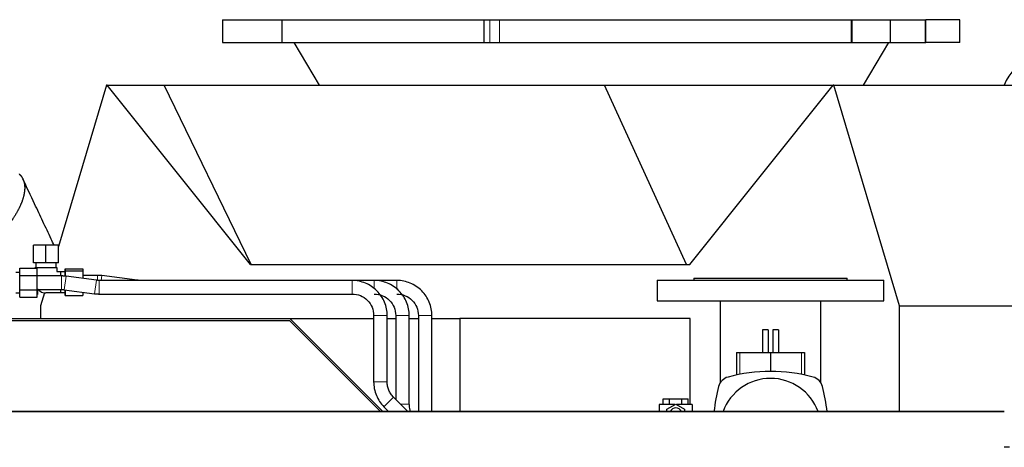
# Model space of a CAD drawing. Header units: inches. Extents: x 0 to 29700, y -16 to 21000.
# Tile 156 of 256: x 14727 to 15596, y 11551 to 11927. Entities that reach past the tile are written whole.
import ezdxf

# ---------------------------------------------------------------- set-up
doc = ezdxf.new("R2010")
doc.units = ezdxf.units.IN
doc.layers.add('1', color=7, linetype='Continuous', true_color=0xffffff)

msp = doc.modelspace()

# ---------------------------------------------------------------- linework, layer by layer
at = {"layer": '1', "color": 2, "linetype": 'Continuous', "lineweight": 25}
for p, q in [((14906.374, 11927.34), (14958.806, 11927.34)), ((14906.374, 11927.34), (14906.374, 11907.34)), ((14958.808, 11927.34), (15136.85, 11927.34)), ((14958.808, 11907.34), (14958.808, 11927.34)), ((15136.85, 11927.34), (15141.967, 11927.34)), ((15136.85, 11907.34), (15136.85, 11927.34)), ((15141.967, 11927.34), (15150.351, 11927.34)), ((15150.351, 11927.34), (15460.609, 11927.34)), ((15460.609, 11927.34), (15461.355, 11927.34)), ((15461.355, 11927.34), (15495.141, 11927.34)), ((15495.141, 11927.34), (15525.716, 11927.34)), ((15495.141, 11907.34), (15495.141, 11927.34)), ((15525.716, 11927.34), (15526.266, 11927.34)), ((15556.374, 11927.34), (15526.266, 11927.34)), ((15556.374, 11907.34), (15556.374, 11927.34)), ((14906.374, 11907.34), (14958.806, 11907.34)), ((14958.808, 11907.34), (15136.85, 11907.34)), ((14969.119, 11907.34), (14991.374, 11869.559)), ((15136.85, 11907.34), (15141.967, 11907.34)), ((15141.967, 11907.34), (15150.351, 11907.34)), ((15150.351, 11907.34), (15460.609, 11907.34)), ((15460.609, 11907.34), (15461.355, 11907.34)), ((15461.355, 11907.34), (15495.141, 11907.34)), ((15471.374, 11869.559), (15493.628, 11907.34)), ((15495.141, 11907.34), (15525.716, 11907.34)), ((15525.716, 11907.34), (15526.266, 11907.34)), ((15556.374, 11907.34), (15526.266, 11907.34)), ((14803.863, 11869.559), (14761.552, 11727.643)), ((14804.451, 11869.559), (14803.863, 11869.559)), ((14804.451, 11869.559), (14854.693, 11869.559)), ((14930.922, 11711.7), (14804.451, 11869.559)), ((14854.693, 11869.559), (15242.971, 11869.559)), ((14931.634, 11711.7), (14854.693, 11869.559)), ((15242.971, 11869.559), (15444.638, 11869.559)), ((15315.308, 11711.7), (15242.971, 11869.559)), ((15318.167, 11711.7), (15444.638, 11869.559)), ((15445.226, 11869.559), (15444.638, 11869.559)), ((15503.172, 11675.203), (15445.226, 11869.559)), ((15445.226, 11869.559), (15674.083, 11869.559)), ((14750.551, 11728.605), (14739.551, 11728.605)), ((14739.551, 11713.105), (14739.551, 11728.605)), ((14761.551, 11728.605), (14750.551, 11728.605)), ((14750.551, 11713.105), (14750.551, 11728.605)), ((14761.551, 11713.105), (14761.551, 11728.605)), ((14750.551, 11713.105), (14739.551, 11713.105)), ((14741.551, 11713.105), (14741.551, 11709.105)), ((14761.551, 11713.105), (14750.551, 11713.105)), ((14759.551, 11709.105), (14759.551, 11713.105)), ((14930.922, 11711.7), (14931.634, 11711.7)), ((14931.634, 11711.7), (15315.308, 11711.7)), ((15315.308, 11711.7), (15318.167, 11711.7)), ((14727.441, 11704.605), (14723.941, 11704.605)), ((14727.441, 11701.955), (14727.441, 11708.306)), ((14727.441, 11708.306), (14742.941, 11708.306)), ((14741.051, 11709.105), (14760.051, 11709.105)), ((14741.051, 11708.306), (14741.051, 11709.105)), ((14742.941, 11701.955), (14742.941, 11708.306)), ((14760.051, 11709.105), (14760.051, 11705.605)), ((14760.051, 11705.605), (14763.551, 11705.605)), ((14763.551, 11705.605), (14763.551, 11701.604)), ((14767.551, 11705.105), (14763.551, 11705.105)), ((14767.551, 11707.831), (14783.051, 11707.831)), ((14767.551, 11707.831), (14767.551, 11706.196)), ((14767.551, 11701.387), (14767.551, 11707.831)), ((14767.551, 11706.196), (14783.051, 11706.196)), ((14767.551, 11706.196), (14767.551, 11701.387)), ((14767.551, 11705.105), (14767.551, 11701.491)), ((14783.051, 11707.831), (14783.051, 11706.196)), ((14783.051, 11706.196), (14783.051, 11699.376)), ((14727.441, 11689.254), (14727.441, 11701.955)), ((14727.441, 11701.955), (14742.941, 11701.955)), ((14742.941, 11689.254), (14742.941, 11701.955)), ((14764.282, 11701.605), (14742.941, 11701.605)), ((14795.089, 11697.771), (14768.38, 11701.333)), ((15020.497, 11697.605), (14797.6, 11697.605)), ((14831.105, 11697.765), (14799.944, 11701.843)), ((14855.965, 11697.605), (14833.571, 11697.605)), ((15039.962, 11697.605), (14855.962, 11697.605)), ((15059.962, 11697.605), (15039.96, 11697.605)), ((15289.433, 11697.712), (15389.433, 11697.712)), ((15289.433, 11697.712), (15289.433, 11679.712)), ((15321.933, 11699.712), (15456.933, 11699.712)), ((15321.933, 11699.712), (15321.933, 11697.712)), ((15389.433, 11697.712), (15489.433, 11697.712)), ((15456.933, 11697.712), (15456.933, 11699.712)), ((15489.433, 11679.712), (15489.433, 11697.712)), ((14723.941, 11686.605), (14727.441, 11686.605)), ((14727.441, 11682.903), (14727.441, 11689.254)), ((14727.441, 11689.254), (14742.941, 11689.254)), ((14742.941, 11689.605), (14764.282, 11689.605)), ((14742.941, 11682.903), (14742.941, 11689.254)), ((14742.941, 11685.105), (14743.051, 11685.105)), ((14743.051, 11690.274), (14743.051, 11685.105)), ((14743.051, 11690.105), (14743.186, 11690.105)), ((14749.34, 11686.685), (14745.917, 11675.203)), ((14763.551, 11686.605), (14750.551, 11686.605)), ((14763.551, 11689.605), (14763.551, 11686.605)), ((14763.551, 11687.105), (14767.551, 11687.105)), ((14766.794, 11689.438), (14793.503, 11685.877)), ((14767.551, 11689.337), (14767.551, 11687.105)), ((14767.551, 11686.014), (14767.551, 11689.337)), ((14767.551, 11689.337), (14767.551, 11684.379)), ((14767.551, 11684.379), (14767.551, 11686.014)), ((14783.051, 11687.27), (14783.051, 11684.379)), ((14797.6, 11685.605), (15020.497, 11685.605)), ((14727.441, 11682.903), (14742.941, 11682.903)), ((14767.551, 11684.379), (14783.051, 11684.379)), ((15289.433, 11679.712), (15489.433, 11679.712)), ((15344.983, 11679.712), (15344.983, 11607.304)), ((15433.883, 11607.304), (15433.883, 11679.712)), ((14745.917, 11675.203), (14745.917, 11664.099)), ((15503.172, 11582.101), (15503.172, 11675.203)), ((15503.172, 11675.203), (15732.029, 11675.203)), ((14965.474, 11662.105), (14415.474, 11662.105)), ((14415.551, 11664.105), (14965.551, 11664.105)), ((15045.473, 11582.106), (14965.474, 11662.105)), ((14965.551, 11664.105), (15039.499, 11664.105)), ((14965.551, 11664.105), (15047.549, 11582.106)), ((15039.497, 11666.605), (15039.497, 11608.188)), ((15051.496, 11664.105), (15058.961, 11664.105)), ((15051.497, 11608.188), (15051.497, 11666.605)), ((15058.962, 11666.605), (15058.962, 11592.853)), ((15070.961, 11664.105), (15078.96, 11664.105)), ((15070.962, 11588.69), (15070.962, 11666.605)), ((15078.962, 11666.605), (15078.962, 11582.106)), ((15090.96, 11664.105), (15115.551, 11664.105)), ((15090.962, 11582.106), (15090.962, 11666.605)), ((15318.498, 11664.105), (15115.551, 11664.105)), ((15115.551, 11664.105), (15115.551, 11582.106)), ((15318.498, 11588.217), (15318.498, 11664.105)), ((15387.378, 11654.162), (15382.463, 11654.162)), ((15382.463, 11654.162), (15382.463, 11634.212)), ((15387.378, 11654.162), (15387.378, 11634.212)), ((15396.403, 11654.162), (15391.488, 11654.162)), ((15391.488, 11654.162), (15391.488, 11634.212)), ((15396.403, 11654.162), (15396.403, 11634.212)), ((15359.433, 11634.212), (15362.272, 11634.212)), ((15359.433, 11634.212), (15359.433, 11614.267)), ((15362.272, 11634.212), (15389.433, 11634.212)), ((15389.433, 11634.212), (15389.433, 11617.376)), ((15389.433, 11634.212), (15416.594, 11634.212)), ((15416.594, 11634.212), (15419.433, 11634.212)), ((15419.433, 11634.212), (15419.433, 11614.267)), ((15069.711, 11582.104), (15057.062, 11594.753)), ((15294.909, 11593.22), (15300.394, 11593.22)), ((15294.909, 11588.22), (15294.909, 11593.22)), ((15300.394, 11588.22), (15300.394, 11593.22)), ((15300.394, 11593.22), (15311.363, 11593.22)), ((15311.363, 11593.22), (15316.848, 11593.22)), ((15311.363, 11588.22), (15311.363, 11593.22)), ((15316.848, 11588.22), (15316.848, 11593.22)), ((13785.551, 11582.105), (15595.551, 11582.105)), ((15595.551, 11582.105), (13785.551, 11582.105)), ((15048.577, 11586.268), (15052.741, 11582.104)), ((15291.379, 11588.22), (15291.379, 11582.104)), ((15305.103, 11588.22), (15291.379, 11588.22)), ((15298.04, 11584.142), (15305.969, 11588.719)), ((15298.04, 11582.105), (15298.04, 11584.142)), ((15305.969, 11588.719), (15313.628, 11584.297)), ((15320.379, 11588.22), (15306.834, 11588.22)), ((15313.628, 11584.297), (15313.628, 11582.105)), ((15320.379, 11588.22), (15320.379, 11582.104)), ((15600.13, 11550.589), (15595.551, 11550.589))]:
    msp.add_line(p, q, dxfattribs=at)
at = {"layer": '1', "color": 110, "linetype": 'Continuous', "lineweight": 13}
for p, q in [((15141.967, 11907.34), (15141.967, 11927.34)), ((15150.351, 11907.34), (15150.351, 11927.34)), ((15460.609, 11907.34), (15460.609, 11927.34)), ((15461.355, 11907.34), (15461.355, 11927.34)), ((15525.716, 11907.34), (15525.716, 11927.34)), ((15526.266, 11907.34), (15526.266, 11927.34)), ((14764.282, 11689.605), (14764.282, 11701.605)), ((14766.794, 11689.438), (14768.38, 11701.333)), ((14793.503, 11685.877), (14795.089, 11697.771)), ((14795.922, 11702.105), (14795.922, 11697.749)), ((14797.6, 11685.605), (14797.6, 11697.605)), ((14799.944, 11701.843), (14799.39, 11697.604)), ((14831.105, 11697.765), (14831.083, 11697.605)), ((15020.497, 11685.605), (15020.497, 11697.605)), ((15039.962, 11697.605), (15039.962, 11690.108)), ((15059.962, 11697.605), (15059.962, 11689.729)), ((15039.497, 11666.605), (15051.497, 11666.605)), ((15058.963, 11666.605), (15070.962, 11666.605)), ((15362.272, 11634.212), (15362.272, 11614.833)), ((15416.594, 11634.212), (15416.594, 11614.833)), ((15039.497, 11608.188), (15051.497, 11608.188)), ((15048.577, 11586.268), (15057.062, 11594.753)), ((15063.126, 11588.69), (15070.962, 11588.69))]:
    msp.add_line(p, q, dxfattribs=at)
at = {"layer": '1', "color": 2, "linetype": 'Continuous', "lineweight": 25}
for centre, radius, start, end in [((14750.551, 11696.105), 9.5, 223.174687, 270), ((15389.433, 11471.079), 146.297, 75.151721, 104.848279), ((15354.933, 11601.212), 11.668, 104.848279, 165.151721), ((15389.433, 11566.712), 44.614, 90, 159.8175), ((15389.433, 11566.712), 44.614, 20.1825, 90), ((15423.933, 11601.212), 11.668, 14.848279, 75.151721), ((15485.066, 11566.712), 146.297, 165.151721, 173.960462), ((15293.799, 11566.712), 146.297, 6.039538, 14.848279), ((15305.879, 11579.72), 5.5, 90, 154.305), ((15305.879, 11579.72), 5.5, 25.695, 90)]:
    msp.add_arc(centre, radius, start, end, dxfattribs=at)
msp.add_ellipse((15619.676, 11857.321), major_axis=(0, -32), ratio=0.819152, start_param=1.9632359, end_param=4.3199494, dxfattribs=at)
at = {"layer": '1', "color": 110, "linetype": 'Continuous', "lineweight": 13}
for start_param, end_param in [(1.5707963, 3.1415927), (0, 1.5707963)]:
    msp.add_ellipse((15084.962, 11666.605), major_axis=(6, 0), ratio=0.000001, start_param=start_param, end_param=end_param, dxfattribs=at)
at = {"layer": '1', "color": 2, "linetype": 'Continuous', "lineweight": 25}
for points, degree, knots in [([(14726.96, 11791.479), (14727.255, 11791.208), (14728.817, 11789.611), (14730.668, 11786.372), (14731.721, 11782.541), (14731.945, 11778.25), (14731.366, 11773.591), (14730.021, 11768.6), (14727.898, 11763.24), (14725.05, 11757.67), (14721.646, 11752.124), (14717.809, 11746.691), (14713.648, 11741.445), (14711.464, 11738.942)], 2, [0, 0, 0, 0.0181257, 0.1016803, 0.1880488, 0.2744174, 0.360786, 0.4471546, 0.5356878, 0.6285502, 0.7214127, 0.8142751, 0.9071376, 1, 1, 1]), ([(14757.769, 11728.606), (14756.906, 11730.437), (14753.621, 11737.41), (14747.897, 11749.56), (14739.597, 11767.176), (14733.72, 11779.651), (14730.281, 11786.949)], 3, [0, 0, 0, 0, 0.0941709, 0.3585624, 0.6247393, 1, 1, 1, 1]), ([(15051.497, 11666.605), (15051.418, 11670.835), (15049.864, 11678.649), (15042.986, 11689.093), (15032.542, 11695.971), (15024.728, 11697.526), (15020.497, 11697.604)], 3, [0, 0, 0, 0, 0.2490768, 0.5, 0.7509233, 1, 1, 1, 1]), ([(15070.962, 11666.605), (15070.884, 11670.835), (15069.329, 11678.649), (15062.451, 11689.094), (15052.007, 11695.972), (15044.193, 11697.526), (15039.962, 11697.605)], 3, [0, 0, 0, 0, 0.2490767, 0.5, 0.7509233, 1, 1, 1, 1]), ([(15090.962, 11666.605), (15090.884, 11670.835), (15089.329, 11678.649), (15082.451, 11689.094), (15072.007, 11695.972), (15064.193, 11697.526), (15059.962, 11697.605)], 3, [0, 0, 0, 0, 0.2490767, 0.5, 0.7509233, 1, 1, 1, 1]), ([(15020.497, 11685.605), (15023.134, 11685.595), (15027.95, 11684.688), (15034.306, 11680.413), (15038.581, 11674.057), (15039.488, 11669.241), (15039.498, 11666.605)], 3, [0, 0, 0, 0, 0.2514739, 0.5, 0.7485262, 1, 1, 1, 1]), ([(15039.962, 11685.605), (15042.598, 11685.595), (15047.414, 11684.687), (15053.77, 11680.412), (15058.045, 11674.057), (15058.952, 11669.241), (15058.962, 11666.605)], 3, [0, 0, 0, 0, 0.2514741, 0.5, 0.7485259, 1, 1, 1, 1]), ([(15059.962, 11685.605), (15062.598, 11685.595), (15067.414, 11684.687), (15073.77, 11680.412), (15078.045, 11674.057), (15078.952, 11669.241), (15078.962, 11666.605)], 3, [0, 0, 0, 0, 0.2514741, 0.5, 0.7485259, 1, 1, 1, 1]), ([(15039.498, 11608.188), (15039.517, 11606.173), (15039.928, 11602.158), (15041.726, 11596.271), (15044.617, 11590.837), (15047.166, 11587.707), (15048.578, 11586.268)], 3, [0, 0, 0, 0, 0.2456194, 0.5, 0.7543806, 1, 1, 1, 1]), ([(15057.062, 11594.753), (15056.136, 11595.663), (15054.553, 11597.572), (15052.773, 11600.846), (15051.716, 11604.421), (15051.486, 11606.889), (15051.497, 11608.188)], 3, [0, 0, 0, 0, 0.2571631, 0.5, 0.7428369, 1, 1, 1, 1]), ([(15072.089, 11582.084), (15071.757, 11582.991), (15071.159, 11585.166), (15070.951, 11587.391), (15070.962, 11588.69)], 3, [0, 0, 0, 0, 0.429455, 1, 1, 1, 1])]:
    msp.add_open_spline(points, degree=degree, knots=knots, dxfattribs=at)
for points in [[(14768.38, 11701.332), (14764.282, 11701.604)], [(14795.922, 11702.105), (14783.051, 11702.105)], [(14797.6, 11697.604), (14795.088, 11697.771)], [(14799.944, 11701.843), (14795.922, 11702.105)], [(14833.57, 11697.605), (14831.105, 11697.765)], [(14855.962, 11697.605), (14833.57, 11697.605)], [(14764.282, 11689.605), (14766.794, 11689.439)], [(14793.503, 11685.877), (14797.6, 11685.605)]]:
    msp.add_open_spline(points, degree=1, dxfattribs=at)

doc.saveas('drawing.dxf')
